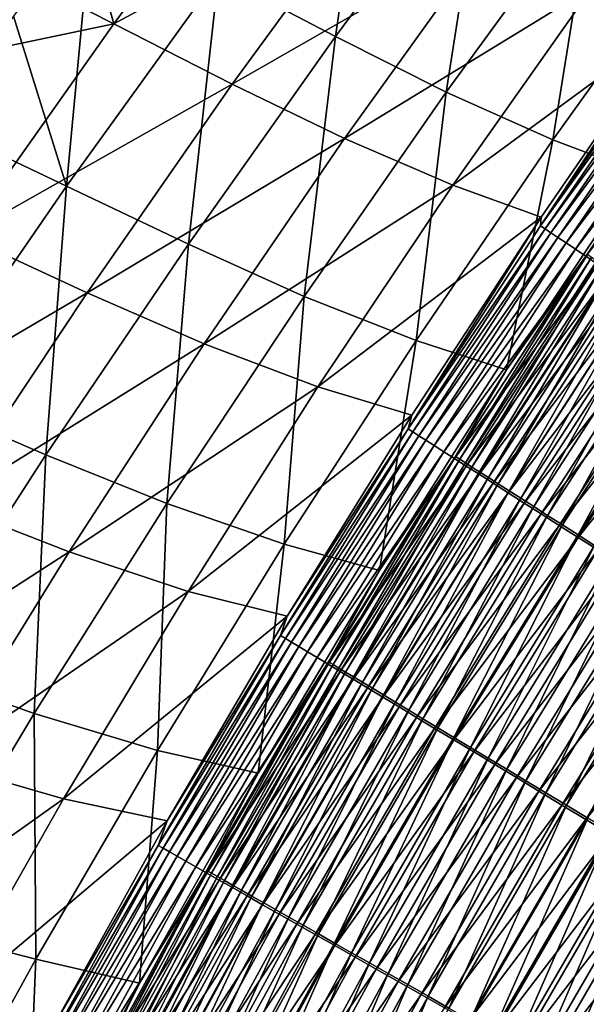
# Model space of a CAD drawing. Header units: metres. Extents: x -1 to 1402, y -1402 to 1.
# Tile 156 of 256: x 257 to 288, y -474 to -420. Entities that reach past the tile are written whole.
import ezdxf

# ---------------------------------------------------------------- set-up
doc = ezdxf.new("R2010")
doc.units = ezdxf.units.M

msp = doc.modelspace()

# ---------------------------------------------------------------- linework, layer by layer
at = {"layer": 'None0'}
for points in [[(274.12204, -421.341797, -311.179108), (276.239349, -406.769318, -255.22113), (267.799957, -418.014069, -255.164108)], [(274.12204, -421.341797, -311.179108), (282.308136, -410.281799, -311.234161), (276.239349, -406.769318, -255.22113)], [(262.150116, -420.65744, -255.552338), (259.55014, -411.3927, -199.685684), (270.494232, -409.368622, -255.603867)], [(262.150116, -420.65744, -255.552338), (270.494232, -409.368622, -255.603867), (276.639862, -412.812805, -311.59079)], [(280.101807, -424.339966, -367.269196), (282.308136, -410.281799, -311.234161), (274.12204, -421.341797, -311.179108)], [(280.101807, -424.339966, -367.269196), (288.031433, -413.459686, -367.316742), (282.308136, -410.281799, -311.234161)], [(255.273407, -417.160522, -199.661636), (259.55014, -411.3927, -199.685684), (262.150116, -420.65744, -255.552338)], [(262.150116, -420.65744, -255.552338), (276.639862, -412.812805, -311.59079), (268.548676, -423.917145, -311.54068)], [(268.548676, -423.917145, -311.54068), (276.639862, -412.812805, -311.59079), (282.44104, -415.927216, -367.650055)], [(285.870087, -426.925293, -423.415009), (288.031433, -413.459686, -367.316742), (280.101807, -424.339966, -367.269196)], [(285.870087, -426.925293, -423.415009), (293.525543, -416.234283, -423.450256), (288.031433, -413.459686, -367.316742)], [(256.733307, -420.229156, -199.217133), (259.588776, -429.426971, -255.104568), (261.004883, -414.440277, -199.244751)], [(259.588776, -429.426971, -255.104568), (267.799957, -418.014069, -255.164108), (261.004883, -414.440277, -199.244751)], [(268.548676, -423.917145, -311.54068), (282.44104, -415.927216, -367.650055), (274.60614, -426.852509, -367.608948)], [(274.60614, -426.852509, -367.608948), (282.44104, -415.927216, -367.650055), (288.02002, -418.639343, -423.762238)], [(290.490051, -428.664734, -469.054382), (293.525543, -416.234283, -423.450256), (285.870087, -426.925293, -423.415009)], [(251.052109, -422.97049, -199.637222), (255.273407, -417.160522, -199.661636), (262.150116, -420.65744, -255.552338)], [(266.177246, -432.567688, -311.121582), (267.799957, -418.014069, -255.164108), (259.588776, -429.426971, -255.104568)], [(266.177246, -432.567688, -311.121582), (274.12204, -421.341797, -311.179108), (267.799957, -418.014069, -255.164108)], [(280.459412, -429.376526, -423.738342), (274.60614, -426.852509, -367.608948), (288.02002, -418.639343, -423.762238)], [(288.02002, -418.639343, -423.762238), (292.515717, -420.526611, -469.292114), (280.459412, -429.376526, -423.738342)], [(259.588776, -429.426971, -255.104568), (256.733307, -420.229156, -199.217133), (252.516235, -426.060333, -199.188934)], [(254.041809, -432.114014, -255.499283), (251.052109, -422.97049, -199.637222), (262.150116, -420.65744, -255.552338)], [(254.041809, -432.114014, -255.499283), (262.150116, -420.65744, -255.552338), (268.548676, -423.917145, -311.54068)], [(292.515717, -420.526611, -469.292114), (285.238464, -431.094574, -469.406891), (280.459412, -429.376526, -423.738342)], [(292.627167, -420.769043, -471.008636), (285.203827, -431.563049, -471.121735), (292.515717, -420.526611, -469.292114)], [(292.515717, -420.526611, -469.292114), (285.203827, -431.563049, -471.121735), (285.238464, -431.094574, -469.406891)], [(285.203827, -431.563049, -471.121735), (292.627167, -420.769043, -471.008636), (292.866669, -420.939972, -472.725708)], [(292.866669, -420.939972, -472.725708), (285.451263, -431.730316, -472.83432), (285.203827, -431.563049, -471.121735)], [(293.17038, -421.156708, -474.430328), (285.451263, -431.730316, -472.83432), (292.866669, -420.939972, -472.725708)], [(272.426086, -435.383759, -367.219421), (274.12204, -421.341797, -311.179108), (266.177246, -432.567688, -311.121582)], [(272.426086, -435.383759, -367.219421), (280.101807, -424.339966, -367.269196), (274.12204, -421.341797, -311.179108)], [(293.17038, -421.156708, -474.430328), (285.763794, -431.941559, -474.534271), (285.451263, -431.730316, -472.83432)], [(293.537476, -421.418671, -476.118347), (285.763794, -431.941559, -474.534271), (293.17038, -421.156708, -474.430328)], [(293.537476, -421.418671, -476.118347), (286.140472, -432.196167, -476.217468), (285.763794, -431.941559, -474.534271)], [(293.96701, -421.725189, -477.785492), (286.140472, -432.196167, -476.217468), (293.537476, -421.418671, -476.118347)], [(293.96701, -421.725189, -477.785492), (286.580444, -432.49353, -477.879669), (286.140472, -432.196167, -476.217468)], [(294.458099, -422.075623, -479.427582), (286.580444, -432.49353, -477.879669), (293.96701, -421.725189, -477.785492)], [(286.580444, -432.49353, -477.879669), (294.458099, -422.075623, -479.427582), (287.082764, -432.833008, -479.516724)], [(287.082764, -432.833008, -479.516724), (294.458099, -422.075623, -479.427582), (295.009918, -422.46936, -481.040375)], [(287.082764, -432.833008, -479.516724), (295.009918, -422.46936, -481.040375), (287.646545, -433.21402, -481.12442)], [(287.646545, -433.21402, -481.12442), (295.009918, -422.46936, -481.040375), (295.62149, -422.905762, -482.619629)], [(287.646545, -433.21402, -481.12442), (295.62149, -422.905762, -482.619629), (288.270844, -433.635925, -482.698547)], [(254.041809, -432.114014, -255.499283), (268.548676, -423.917145, -311.54068), (260.707947, -435.189117, -311.489136)], [(260.707947, -435.189117, -311.489136), (268.548676, -423.917145, -311.54068), (274.60614, -426.852509, -367.608948)], [(278.479736, -437.776642, -423.37796), (280.101807, -424.339966, -367.269196), (272.426086, -435.383759, -367.219421)], [(278.479736, -437.776642, -423.37796), (285.870087, -426.925293, -423.415009), (280.101807, -424.339966, -367.269196)], [(251.610367, -441.003265, -255.042603), (259.588776, -429.426971, -255.104568), (252.516235, -426.060333, -199.188934)], [(274.60614, -426.852509, -367.608948), (267.035706, -437.944977, -367.56665), (260.707947, -435.189117, -311.489136)], [(267.035706, -437.944977, -367.56665), (274.60614, -426.852509, -367.608948), (280.459412, -429.376526, -423.738342)], [(283.359039, -439.358887, -469.167755), (285.870087, -426.925293, -423.415009), (278.479736, -437.776642, -423.37796)], [(283.359039, -439.358887, -469.167755), (290.490051, -428.664734, -469.054382), (285.870087, -426.925293, -423.415009)], [(290.490051, -428.664734, -469.054382), (283.359039, -439.358887, -469.167755), (287.731354, -433.119232, -470.6745)], [(258.478088, -443.953705, -311.061737), (259.588776, -429.426971, -255.104568), (251.610367, -441.003265, -255.042603)], [(258.478088, -443.953705, -311.061737), (266.177246, -432.567688, -311.121582), (259.588776, -429.426971, -255.104568)], [(273.175598, -440.279114, -423.713745), (267.035706, -437.944977, -367.56665), (280.459412, -429.376526, -423.738342)], [(280.459412, -429.376526, -423.738342), (285.238464, -431.094574, -469.406891), (273.175598, -440.279114, -423.713745)], [(285.238464, -431.094574, -469.406891), (278.243683, -441.801117, -469.533264), (273.175598, -440.279114, -423.713745)], [(285.203827, -431.563049, -471.121735), (278.044189, -442.548553, -471.247101), (285.238464, -431.094574, -469.406891)], [(285.238464, -431.094574, -469.406891), (278.044189, -442.548553, -471.247101), (278.243683, -441.801117, -469.533264)], [(285.451263, -431.730316, -472.83432), (278.044189, -442.548553, -471.247101), (285.203827, -431.563049, -471.121735)], [(246.171463, -443.733582, -255.444809), (254.041809, -432.114014, -255.499283), (260.707947, -435.189117, -311.489136)], [(285.451263, -431.730316, -472.83432), (278.299988, -442.712036, -472.954712), (278.044189, -442.548553, -471.247101)], [(285.763794, -431.941559, -474.534271), (278.299988, -442.712036, -472.954712), (285.451263, -431.730316, -472.83432)], [(285.763794, -431.941559, -474.534271), (278.621704, -442.917572, -474.649475), (278.299988, -442.712036, -472.954712)], [(286.140472, -432.196167, -476.217468), (278.621704, -442.917572, -474.649475), (285.763794, -431.941559, -474.534271)], [(286.140472, -432.196167, -476.217468), (279.008301, -443.164612, -476.327301), (278.621704, -442.917572, -474.649475)], [(286.580444, -432.49353, -477.879669), (279.008301, -443.164612, -476.327301), (286.140472, -432.196167, -476.217468)], [(265.00827, -446.584442, -367.167542), (266.177246, -432.567688, -311.121582), (258.478088, -443.953705, -311.061737)], [(265.00827, -446.584442, -367.167542), (272.426086, -435.383759, -367.219421), (266.177246, -432.567688, -311.121582)], [(279.008301, -443.164612, -476.327301), (286.580444, -432.49353, -477.879669), (279.458954, -443.452515, -477.984039)], [(279.458954, -443.452515, -477.984039), (286.580444, -432.49353, -477.879669), (287.082764, -432.833008, -479.516724)], [(279.458954, -443.452515, -477.984039), (287.082764, -432.833008, -479.516724), (279.972656, -443.780701, -479.615479)], [(279.972656, -443.780701, -479.615479), (287.082764, -432.833008, -479.516724), (287.646545, -433.21402, -481.12442)], [(279.972656, -443.780701, -479.615479), (287.646545, -433.21402, -481.12442), (280.548523, -444.14856, -481.217499)], [(280.548523, -444.14856, -481.217499), (287.646545, -433.21402, -481.12442), (288.270844, -433.635925, -482.698547)], [(287.731354, -433.119232, -470.6745), (283.359039, -439.358887, -469.167755), (280.608185, -444.041107, -470.789917)], [(280.608185, -444.041107, -470.789917), (280.843719, -444.191711, -472.362793), (287.731354, -433.119232, -470.6745)], [(280.843719, -444.191711, -472.362793), (287.959167, -433.273315, -472.251984), (287.731354, -433.119232, -470.6745)], [(281.139923, -444.381073, -473.923859), (287.959167, -433.273315, -472.251984), (280.843719, -444.191711, -472.362793)], [(287.959167, -433.273315, -472.251984), (281.139923, -444.381073, -473.923859), (288.246918, -433.467926, -473.817841)], [(280.548523, -444.14856, -481.217499), (288.270844, -433.635925, -482.698547), (281.185608, -444.555542, -482.78595)], [(288.246918, -433.467926, -473.817841), (281.139923, -444.381073, -473.923859), (281.495911, -444.608643, -475.46933)], [(281.185608, -444.555542, -482.78595), (288.270844, -433.635925, -482.698547), (288.954651, -434.098022, -484.235199)], [(288.246918, -433.467926, -473.817841), (281.495911, -444.608643, -475.46933), (288.593781, -433.702484, -475.368225)], [(281.495911, -444.608643, -475.46933), (281.910889, -444.873901, -476.995331), (288.593781, -433.702484, -475.368225)], [(281.910889, -444.873901, -476.995331), (288.998932, -433.97644, -476.899292), (288.593781, -433.702484, -475.368225)], [(281.185608, -444.555542, -482.78595), (288.954651, -434.098022, -484.235199), (281.882813, -445.000946, -484.316895)], [(281.882813, -445.000946, -484.316895), (288.954651, -434.098022, -484.235199), (289.696198, -434.599152, -485.731354)], [(288.998932, -433.97644, -476.899292), (281.910889, -444.873901, -476.995331), (282.383942, -445.17627, -478.498077)], [(289.461487, -434.289215, -478.407196), (288.998932, -433.97644, -476.899292), (282.383942, -445.17627, -478.498077)], [(282.383942, -445.17627, -478.498077), (282.914246, -445.515228, -479.973724), (289.461487, -434.289215, -478.407196)], [(282.914246, -445.515228, -479.973724), (289.980652, -434.640259, -479.888031), (289.461487, -434.289215, -478.407196)], [(281.882813, -445.000946, -484.316895), (289.696198, -434.599152, -485.731354), (282.638458, -445.483643, -485.807373)], [(282.638458, -445.483643, -485.807373), (289.696198, -434.599152, -485.731354), (290.493622, -435.138031, -487.184265)], [(289.980652, -434.640259, -479.888031), (282.914246, -445.515228, -479.973724), (283.500916, -445.890198, -481.418457)], [(290.555573, -435.028992, -481.338013), (289.980652, -434.640259, -479.888031), (283.500916, -445.890198, -481.418457)], [(260.707947, -435.189117, -311.489136), (253.119125, -446.622375, -311.436157), (246.171463, -443.733582, -255.444809)], [(267.035706, -437.944977, -367.56665), (253.119125, -446.622375, -311.436157), (260.707947, -435.189117, -311.489136)], [(271.358063, -448.781097, -423.339203), (272.426086, -435.383759, -367.219421), (265.00827, -446.584442, -367.167542)], [(271.358063, -448.781097, -423.339203), (278.479736, -437.776642, -423.37796), (272.426086, -435.383759, -367.219421)], [(282.638458, -445.483643, -485.807373), (290.493622, -435.138031, -487.184265), (283.450562, -446.00238, -487.254669)], [(283.450562, -446.00238, -487.254669), (290.493622, -435.138031, -487.184265), (291.345032, -435.713409, -488.591217)], [(283.500916, -445.890198, -481.418457), (284.143005, -446.300598, -482.828613), (290.555573, -435.028992, -481.338013)], [(284.143005, -446.300598, -482.828613), (291.185272, -435.454773, -482.753418), (290.555573, -435.028992, -481.338013)], [(283.450562, -446.00238, -487.254669), (291.345032, -435.713409, -488.591217), (284.317261, -446.55603, -488.656036)], [(291.185272, -435.454773, -482.753418), (284.143005, -446.300598, -482.828613), (284.838867, -446.745331, -484.201538)], [(284.317261, -446.55603, -488.656036), (291.345032, -435.713409, -488.591217), (292.248596, -436.323975, -489.949402)], [(291.868164, -435.916504, -484.131561), (291.185272, -435.454773, -482.753418), (284.838867, -446.745331, -484.201538)], [(291.868164, -435.916504, -484.131561), (284.838867, -446.745331, -484.201538), (285.586731, -447.223328, -485.534637)], [(292.602509, -436.412994, -485.469879), (291.868164, -435.916504, -484.131561), (285.586731, -447.223328, -485.534637)], [(284.317261, -446.55603, -488.656036), (292.248596, -436.323975, -489.949402), (285.236633, -447.14328, -490.008759)], [(285.236633, -447.14328, -490.008759), (292.248596, -436.323975, -489.949402), (293.202362, -436.968506, -491.256104)], [(292.602509, -436.412994, -485.469879), (285.586731, -447.223328, -485.534637), (286.384918, -447.733429, -486.82547)], [(293.386597, -436.943146, -486.765808), (292.602509, -436.412994, -485.469879), (286.384918, -447.733429, -486.82547)], [(285.236633, -447.14328, -490.008759), (293.202362, -436.968506, -491.256104), (286.206787, -447.763, -491.310089)], [(286.206787, -447.763, -491.310089), (293.202362, -436.968506, -491.256104), (294.204468, -437.645691, -492.508545)], [(286.384918, -447.733429, -486.82547), (287.231598, -448.274567, -488.071472), (293.386597, -436.943146, -486.765808)], [(287.231598, -448.274567, -488.071472), (294.218689, -437.505737, -488.016846), (293.386597, -436.943146, -486.765808)], [(294.218689, -437.505737, -488.016846), (287.231598, -448.274567, -488.071472), (288.125031, -448.845551, -489.270172)], [(259.730591, -449.196899, -367.523193), (253.119125, -446.622375, -311.436157), (267.035706, -437.944977, -367.56665)], [(259.730591, -449.196899, -367.523193), (267.035706, -437.944977, -367.56665), (273.175598, -440.279114, -423.713745)], [(276.501923, -450.210663, -469.292267), (278.479736, -437.776642, -423.37796), (271.358063, -448.781097, -423.339203)], [(276.501923, -450.210663, -469.292267), (283.359039, -439.358887, -469.167755), (278.479736, -437.776642, -423.37796)], [(294.204468, -437.645691, -492.508545), (287.22583, -448.41391, -492.557343), (286.206787, -447.763, -491.310089)], [(295.253082, -438.354279, -493.70401), (287.22583, -448.41391, -492.557343), (294.204468, -437.645691, -492.508545)], [(288.291809, -449.094818, -493.747742), (287.22583, -448.41391, -492.557343), (295.253082, -438.354279, -493.70401)], [(283.359039, -439.358887, -469.167755), (276.501923, -450.210663, -469.292267), (280.608185, -444.041107, -470.789917)], [(266.168793, -451.338531, -423.688538), (259.730591, -449.196899, -367.523193), (273.175598, -440.279114, -423.713745)], [(273.175598, -440.279114, -423.713745), (278.243683, -441.801117, -469.533264), (266.168793, -451.338531, -423.688538)], [(251.028656, -455.494263, -310.999603), (258.478088, -443.953705, -311.061737), (251.610367, -441.003265, -255.042603)], [(278.243683, -441.801117, -469.533264), (271.515747, -452.66803, -469.67157), (266.168793, -451.338531, -423.688538)], [(278.044189, -442.548553, -471.247101), (271.515747, -452.66803, -469.67157), (278.243683, -441.801117, -469.533264)], [(278.299988, -442.712036, -472.954712), (271.156006, -453.71875, -471.384888), (278.044189, -442.548553, -471.247101)], [(278.044189, -442.548553, -471.247101), (271.156006, -453.71875, -471.384888), (271.515747, -452.66803, -469.67157)], [(278.299988, -442.712036, -472.954712), (271.420624, -453.878326, -473.086975), (271.156006, -453.71875, -471.384888)], [(278.621704, -442.917572, -474.649475), (271.420624, -453.878326, -473.086975), (278.299988, -442.712036, -472.954712)], [(278.621704, -442.917572, -474.649475), (271.751831, -454.077972, -474.776031), (271.420624, -453.878326, -473.086975)], [(279.008301, -443.164612, -476.327301), (271.751831, -454.077972, -474.776031), (278.621704, -442.917572, -474.649475)], [(271.751831, -454.077972, -474.776031), (279.008301, -443.164612, -476.327301), (272.148651, -454.3172, -476.447968)], [(272.148651, -454.3172, -476.447968), (279.008301, -443.164612, -476.327301), (279.458954, -443.452515, -477.984039)], [(272.148651, -454.3172, -476.447968), (279.458954, -443.452515, -477.984039), (272.610107, -454.595367, -478.098633)], [(272.610107, -454.595367, -478.098633), (279.458954, -443.452515, -477.984039), (279.972656, -443.780701, -479.615479)], [(272.610107, -454.595367, -478.098633), (279.972656, -443.780701, -479.615479), (273.135315, -454.911957, -479.723907)], [(273.135315, -454.911957, -479.723907), (279.972656, -443.780701, -479.615479), (280.548523, -444.14856, -481.217499)], [(257.852173, -457.935547, -367.113647), (258.478088, -443.953705, -311.061737), (251.028656, -455.494263, -310.999603)], [(257.852173, -457.935547, -367.113647), (265.00827, -446.584442, -367.167542), (258.478088, -443.953705, -311.061737)], [(273.135315, -454.911957, -479.723907), (280.548523, -444.14856, -481.217499), (273.723297, -455.266388, -481.319702)], [(273.723297, -455.266388, -481.319702), (280.548523, -444.14856, -481.217499), (281.185608, -444.555542, -482.78595)], [(280.608185, -444.041107, -470.789917), (276.501923, -450.210663, -469.292267), (273.754913, -455.146545, -470.916748)], [(280.608185, -444.041107, -470.789917), (273.754913, -455.146545, -470.916748), (273.998566, -455.293518, -472.484528)], [(280.843719, -444.191711, -472.362793), (280.608185, -444.041107, -470.789917), (273.998566, -455.293518, -472.484528)], [(273.998566, -455.293518, -472.484528), (274.303528, -455.477478, -474.040344), (280.843719, -444.191711, -472.362793)], [(274.303528, -455.477478, -474.040344), (281.139923, -444.381073, -473.923859), (280.843719, -444.191711, -472.362793)], [(274.668915, -455.697845, -475.580383), (281.139923, -444.381073, -473.923859), (274.303528, -455.477478, -474.040344)], [(281.139923, -444.381073, -473.923859), (274.668915, -455.697845, -475.580383), (281.495911, -444.608643, -475.46933)], [(273.723297, -455.266388, -481.319702), (281.185608, -444.555542, -482.78595), (274.373108, -455.658051, -482.881897)], [(274.373108, -455.658051, -482.881897), (281.185608, -444.555542, -482.78595), (281.882813, -445.000946, -484.316895)], [(274.373108, -455.658051, -482.881897), (281.882813, -445.000946, -484.316895), (275.083649, -456.086334, -484.406555)], [(274.668915, -455.697845, -475.580383), (275.093872, -455.954163, -477.10083), (281.495911, -444.608643, -475.46933)], [(275.083649, -456.086334, -484.406555), (281.882813, -445.000946, -484.316895), (282.638458, -445.483643, -485.807373)], [(275.093872, -455.954163, -477.10083), (281.910889, -444.873901, -476.995331), (281.495911, -444.608643, -475.46933)], [(281.910889, -444.873901, -476.995331), (275.093872, -455.954163, -477.10083), (275.577515, -456.24585, -478.5979)], [(282.383942, -445.17627, -478.498077), (281.910889, -444.873901, -476.995331), (275.577515, -456.24585, -478.5979)], [(275.083649, -456.086334, -484.406555), (282.638458, -445.483643, -485.807373), (275.853119, -456.55014, -485.890808)], [(275.577515, -456.24585, -478.5979), (276.118958, -456.572388, -480.06781), (282.383942, -445.17627, -478.498077)], [(275.853119, -456.55014, -485.890808), (282.638458, -445.483643, -485.807373), (283.450562, -446.00238, -487.254669)], [(276.118958, -456.572388, -480.06781), (282.914246, -445.515228, -479.973724), (282.383942, -445.17627, -478.498077)], [(282.914246, -445.515228, -479.973724), (276.118958, -456.572388, -480.06781), (276.717377, -456.933289, -481.506775)], [(283.500916, -445.890198, -481.418457), (282.914246, -445.515228, -479.973724), (276.717377, -456.933289, -481.506775)], [(275.853119, -456.55014, -485.890808), (283.450562, -446.00238, -487.254669), (276.679657, -457.048309, -487.331909)], [(276.679657, -457.048309, -487.331909), (283.450562, -446.00238, -487.254669), (284.317261, -446.55603, -488.656036)], [(276.717377, -456.933289, -481.506775), (277.371704, -457.327881, -482.911163), (283.500916, -445.890198, -481.418457)], [(277.371704, -457.327881, -482.911163), (284.143005, -446.300598, -482.828613), (283.500916, -445.890198, -481.418457)], [(264.508545, -459.931519, -423.298767), (265.00827, -446.584442, -367.167542), (257.852173, -457.935547, -367.113647)], [(264.508545, -459.931519, -423.298767), (271.358063, -448.781097, -423.339203), (265.00827, -446.584442, -367.167542)], [(276.679657, -457.048309, -487.331909), (284.317261, -446.55603, -488.656036), (277.561279, -457.579681, -488.727142)], [(284.143005, -446.300598, -482.828613), (277.371704, -457.327881, -482.911163), (278.080353, -457.755249, -484.27832)], [(277.561279, -457.579681, -488.727142), (284.317261, -446.55603, -488.656036), (285.236633, -447.14328, -490.008759)], [(284.838867, -446.745331, -484.201538), (284.143005, -446.300598, -482.828613), (278.080353, -457.755249, -484.27832)], [(253.119125, -446.622375, -311.436157), (259.730591, -449.196899, -367.523193), (245.783722, -458.210693, -311.381897)], [(284.838867, -446.745331, -484.201538), (278.080353, -457.755249, -484.27832), (278.841492, -458.214264, -485.605743)], [(285.586731, -447.223328, -485.534637), (284.838867, -446.745331, -484.201538), (278.841492, -458.214264, -485.605743)], [(277.561279, -457.579681, -488.727142), (285.236633, -447.14328, -490.008759), (278.496094, -458.143127, -490.073853)], [(278.496094, -458.143127, -490.073853), (285.236633, -447.14328, -490.008759), (286.206787, -447.763, -491.310089)], [(285.586731, -447.223328, -485.534637), (278.841492, -458.214264, -485.605743), (279.653412, -458.703888, -486.89093)], [(286.384918, -447.733429, -486.82547), (285.586731, -447.223328, -485.534637), (279.653412, -458.703888, -486.89093)], [(286.206787, -447.763, -491.310089), (279.482147, -458.737427, -491.369324), (278.496094, -458.143127, -490.073853)], [(287.22583, -448.41391, -492.557343), (279.482147, -458.737427, -491.369324), (286.206787, -447.763, -491.310089)], [(279.653412, -458.703888, -486.89093), (280.514313, -459.223053, -488.131409), (286.384918, -447.733429, -486.82547)], [(280.514313, -459.223053, -488.131409), (287.231598, -448.274567, -488.071472), (286.384918, -447.733429, -486.82547)], [(280.517517, -459.361481, -492.61084), (279.482147, -458.737427, -491.369324), (287.22583, -448.41391, -492.557343)], [(287.231598, -448.274567, -488.071472), (280.514313, -459.223053, -488.131409), (281.422424, -459.77066, -489.324707)], [(280.517517, -459.361481, -492.61084), (287.22583, -448.41391, -492.557343), (288.291809, -449.094818, -493.747742)], [(288.125031, -448.845551, -489.270172), (287.231598, -448.274567, -488.071472), (281.422424, -459.77066, -489.324707)], [(245.783722, -458.210693, -311.381897), (259.730591, -449.196899, -367.523193), (252.69165, -460.600708, -367.478699)], [(252.69165, -460.600708, -367.478699), (259.730591, -449.196899, -367.523193), (266.168793, -451.338531, -423.688538)], [(269.950806, -461.16449, -469.427277), (271.358063, -448.781097, -423.339203), (264.508545, -459.931519, -423.298767)], [(269.950806, -461.16449, -469.427277), (276.501923, -450.210663, -469.292267), (271.358063, -448.781097, -423.339203)], [(281.600311, -460.014069, -493.795715), (280.517517, -459.361481, -492.61084), (288.291809, -449.094818, -493.747742)], [(288.125031, -448.845551, -489.270172), (281.422424, -459.77066, -489.324707), (282.375946, -460.345673, -490.468292)], [(281.600311, -460.014069, -493.795715), (288.291809, -449.094818, -493.747742), (289.402771, -449.804443, -494.878754)], [(289.063507, -449.445313, -490.419037), (288.125031, -448.845551, -489.270172), (282.375946, -460.345673, -490.468292)], [(289.063507, -449.445313, -490.419037), (282.375946, -460.345673, -490.468292), (283.373138, -460.947021, -491.559692)], [(289.063507, -449.445313, -490.419037), (283.373138, -460.947021, -491.559692), (290.045227, -450.072723, -491.515533)], [(276.501923, -450.210663, -469.292267), (269.950806, -461.16449, -469.427277), (273.754913, -455.146545, -470.916748)], [(282.728455, -460.694, -494.921387), (281.600311, -460.014069, -493.795715), (289.402771, -449.804443, -494.878754)], [(282.728455, -460.694, -494.921387), (289.402771, -449.804443, -494.878754), (290.556305, -450.541229, -495.948242)], [(290.045227, -450.072723, -491.515533), (283.373138, -460.947021, -491.559692), (284.412109, -461.573547, -492.596558)], [(290.045227, -450.072723, -491.515533), (284.412109, -461.573547, -492.596558), (291.068359, -450.726593, -492.557312)], [(283.899567, -461.399841, -495.985748), (282.728455, -460.694, -494.921387), (290.556305, -450.541229, -495.948242)], [(290.556305, -450.541229, -495.948242), (291.749939, -451.30365, -496.954254), (283.899567, -461.399841, -495.985748)], [(291.068359, -450.726593, -492.557312), (284.412109, -461.573547, -492.596558), (285.490662, -462.223938, -493.576996)], [(291.068359, -450.726593, -492.557312), (285.490662, -462.223938, -493.576996), (292.130676, -451.405518, -493.542419)], [(259.439148, -462.546082, -423.662781), (252.69165, -460.600708, -367.478699), (266.168793, -451.338531, -423.688538)], [(266.168793, -451.338531, -423.688538), (271.515747, -452.66803, -469.67157), (259.439148, -462.546082, -423.662781)], [(291.749939, -451.30365, -496.954254), (285.111115, -462.130066, -496.986908), (283.899567, -461.399841, -495.985748)], [(285.111115, -462.130066, -496.986908), (291.749939, -451.30365, -496.954254), (292.98114, -452.090088, -497.894836)], [(292.130676, -451.405518, -493.542419), (285.490662, -462.223938, -493.576996), (286.606476, -462.89679, -494.499176)], [(292.130676, -451.405518, -493.542419), (286.606476, -462.89679, -494.499176), (293.22995, -452.108032, -494.469086)], [(286.360626, -462.883148, -497.922913), (285.111115, -462.130066, -496.986908), (292.98114, -452.090088, -497.894836)], [(292.98114, -452.090088, -497.894836), (294.247467, -452.898926, -498.768036), (286.360626, -462.883148, -497.922913)], [(293.22995, -452.108032, -494.469086), (286.606476, -462.89679, -494.499176), (287.757233, -463.590698, -495.361328)], [(271.515747, -452.66803, -469.67157), (265.030975, -463.737854, -469.822449), (259.439148, -462.546082, -423.662781)], [(271.156006, -453.71875, -471.384888), (265.030975, -463.737854, -469.822449), (271.515747, -452.66803, -469.67157)], [(294.247467, -452.898926, -498.768036), (287.645569, -463.657562, -498.79184), (286.360626, -462.883148, -497.922913)], [(287.645569, -463.657562, -498.79184), (294.247467, -452.898926, -498.768036), (295.546417, -453.728638, -499.571899)], [(271.420624, -453.878326, -473.086975), (264.547089, -465.066895, -471.535217), (271.156006, -453.71875, -471.384888)], [(271.156006, -453.71875, -471.384888), (264.547089, -465.066895, -471.535217), (265.030975, -463.737854, -469.822449)], [(271.420624, -453.878326, -473.086975), (264.820923, -465.222351, -473.231232), (264.547089, -465.066895, -471.535217)], [(271.751831, -454.077972, -474.776031), (264.820923, -465.222351, -473.231232), (271.420624, -453.878326, -473.086975)], [(288.963409, -464.451813, -499.591705), (287.645569, -463.657562, -498.79184), (295.546417, -453.728638, -499.571899)], [(264.820923, -465.222351, -473.231232), (271.751831, -454.077972, -474.776031), (265.161926, -465.415985, -474.914032)], [(265.161926, -465.415985, -474.914032), (271.751831, -454.077972, -474.776031), (272.148651, -454.3172, -476.447968)], [(265.161926, -465.415985, -474.914032), (272.148651, -454.3172, -476.447968), (265.569122, -465.647156, -476.579498)], [(265.569122, -465.647156, -476.579498), (272.148651, -454.3172, -476.447968), (272.610107, -454.595367, -478.098633)], [(265.569122, -465.647156, -476.579498), (272.610107, -454.595367, -478.098633), (266.041595, -465.915405, -478.223541)], [(266.041595, -465.915405, -478.223541), (272.610107, -454.595367, -478.098633), (273.135315, -454.911957, -479.723907)], [(266.041595, -465.915405, -478.223541), (273.135315, -454.911957, -479.723907), (266.578308, -466.220154, -479.842102)], [(266.578308, -466.220154, -479.842102), (273.135315, -454.911957, -479.723907), (273.723297, -455.266388, -481.319702)], [(250.961105, -469.431213, -367.057831), (257.852173, -457.935547, -367.113647), (251.028656, -455.494263, -310.999603)], [(266.578308, -466.220154, -479.842102), (273.723297, -455.266388, -481.319702), (267.178375, -466.560822, -481.431091)], [(267.178375, -466.560822, -481.431091), (273.723297, -455.266388, -481.319702), (274.373108, -455.658051, -482.881897)], [(273.754913, -455.146545, -470.916748), (269.950806, -461.16449, -469.427277), (267.179169, -466.428894, -471.055115)], [(273.754913, -455.146545, -470.916748), (267.179169, -466.428894, -471.055115), (267.431274, -466.572113, -472.61734)], [(273.998566, -455.293518, -472.484528), (273.754913, -455.146545, -470.916748), (267.431274, -466.572113, -472.61734)], [(267.431274, -466.572113, -472.61734), (267.74527, -466.750458, -474.167389), (273.998566, -455.293518, -472.484528)], [(267.74527, -466.750458, -474.167389), (274.303528, -455.477478, -474.040344), (273.998566, -455.293518, -472.484528)], [(267.74527, -466.750458, -474.167389), (268.120239, -466.96347, -475.701477), (274.303528, -455.477478, -474.040344)], [(268.120239, -466.96347, -475.701477), (274.668915, -455.697845, -475.580383), (274.303528, -455.477478, -474.040344)], [(267.178375, -466.560822, -481.431091), (274.373108, -455.658051, -482.881897), (267.840729, -466.93689, -482.98642)], [(267.840729, -466.93689, -482.98642), (274.373108, -455.658051, -482.881897), (275.083649, -456.086334, -484.406555)], [(267.840729, -466.93689, -482.98642), (275.083649, -456.086334, -484.406555), (268.564331, -467.347748, -484.504272)], [(268.120239, -466.96347, -475.701477), (268.555298, -467.210632, -477.21582), (274.668915, -455.697845, -475.580383)], [(268.555298, -467.210632, -477.21582), (275.093872, -455.954163, -477.10083), (274.668915, -455.697845, -475.580383)], [(275.093872, -455.954163, -477.10083), (268.555298, -467.210632, -477.21582), (269.049561, -467.491394, -478.706696)], [(268.564331, -467.347748, -484.504272), (275.083649, -456.086334, -484.406555), (275.853119, -456.55014, -485.890808)], [(275.577515, -456.24585, -478.5979), (275.093872, -455.954163, -477.10083), (269.049561, -467.491394, -478.706696)], [(268.564331, -467.347748, -484.504272), (275.853119, -456.55014, -485.890808), (269.347382, -467.792328, -485.981689)], [(269.049561, -467.491394, -478.706696), (269.602112, -467.805298, -480.170349), (275.577515, -456.24585, -478.5979)], [(269.347382, -467.792328, -485.981689), (275.853119, -456.55014, -485.890808), (276.679657, -457.048309, -487.331909)], [(269.602112, -467.805298, -480.170349), (276.118958, -456.572388, -480.06781), (275.577515, -456.24585, -478.5979)], [(276.118958, -456.572388, -480.06781), (269.602112, -467.805298, -480.170349), (270.212128, -468.151794, -481.602997)], [(276.717377, -456.933289, -481.506775), (276.118958, -456.572388, -480.06781), (270.212128, -468.151794, -481.602997)], [(269.347382, -467.792328, -485.981689), (276.679657, -457.048309, -487.331909), (270.187897, -468.269531, -487.416016)], [(270.187897, -468.269531, -487.416016), (276.679657, -457.048309, -487.331909), (277.561279, -457.579681, -488.727142)], [(270.212128, -468.151794, -481.602997), (270.878479, -468.530365, -483.001099), (276.717377, -456.933289, -481.506775)], [(270.878479, -468.530365, -483.001099), (277.371704, -457.327881, -482.911163), (276.717377, -456.933289, -481.506775)], [(270.187897, -468.269531, -487.416016), (277.561279, -457.579681, -488.727142), (271.083954, -468.77829, -488.804596)], [(277.371704, -457.327881, -482.911163), (270.878479, -468.530365, -483.001099), (271.599609, -468.940002, -484.362)], [(271.083954, -468.77829, -488.804596), (277.561279, -457.579681, -488.727142), (278.496094, -458.143127, -490.073853)], [(278.080353, -457.755249, -484.27832), (277.371704, -457.327881, -482.911163), (271.599609, -468.940002, -484.362)], [(278.080353, -457.755249, -484.27832), (271.599609, -468.940002, -484.362), (272.373688, -469.37973, -485.683197)], [(278.841492, -458.214264, -485.605743), (278.080353, -457.755249, -484.27832), (272.373688, -469.37973, -485.683197)], [(257.933899, -471.221558, -423.256744), (257.852173, -457.935547, -367.113647), (250.961105, -469.431213, -367.057831)], [(257.933899, -471.221558, -423.256744), (264.508545, -459.931519, -423.298767), (257.852173, -457.935547, -367.113647)], [(278.496094, -458.143127, -490.073853), (272.0336, -469.317474, -490.144745), (271.083954, -468.77829, -488.804596)], [(279.482147, -458.737427, -491.369324), (272.0336, -469.317474, -490.144745), (278.496094, -458.143127, -490.073853)], [(278.841492, -458.214264, -485.605743), (272.373688, -469.37973, -485.683197), (273.198883, -469.848511, -486.96225)], [(279.653412, -458.703888, -486.89093), (278.841492, -458.214264, -485.605743), (273.198883, -469.848511, -486.96225)], [(273.034912, -469.885986, -491.433807), (272.0336, -469.317474, -490.144745), (279.482147, -458.737427, -491.369324)], [(273.034912, -469.885986, -491.433807), (279.482147, -458.737427, -491.369324), (280.517517, -459.361481, -492.61084)], [(273.198883, -469.848511, -486.96225), (274.073486, -470.345337, -488.196686), (279.653412, -458.703888, -486.89093)], [(274.073486, -470.345337, -488.196686), (280.514313, -459.223053, -488.131409), (279.653412, -458.703888, -486.89093)], [(274.085938, -470.482697, -492.669098), (273.034912, -469.885986, -491.433807), (280.517517, -459.361481, -492.61084)], [(280.514313, -459.223053, -488.131409), (274.073486, -470.345337, -488.196686), (274.995636, -470.869171, -489.384064)], [(274.085938, -470.482697, -492.669098), (280.517517, -459.361481, -492.61084), (281.600311, -460.014069, -493.795715)], [(281.422424, -459.77066, -489.324707), (280.514313, -459.223053, -488.131409), (274.995636, -470.869171, -489.384064)], [(281.422424, -459.77066, -489.324707), (274.995636, -470.869171, -489.384064), (275.963593, -471.419037, -490.521912)], [(282.375946, -460.345673, -490.468292), (281.422424, -459.77066, -489.324707), (275.963593, -471.419037, -490.521912)], [(263.54129, -472.510651, -469.576447), (264.508545, -459.931519, -423.298767), (257.933899, -471.221558, -423.256744)], [(263.54129, -472.510651, -469.576447), (269.950806, -461.16449, -469.427277), (264.508545, -459.931519, -423.298767)], [(275.184692, -471.106537, -493.847931), (274.085938, -470.482697, -492.669098), (281.600311, -460.014069, -493.795715)], [(275.184692, -471.106537, -493.847931), (281.600311, -460.014069, -493.795715), (282.728455, -460.694, -494.921387)], [(282.375946, -460.345673, -490.468292), (275.963593, -471.419037, -490.521912), (276.975494, -471.993866, -491.607758)], [(282.375946, -460.345673, -490.468292), (276.975494, -471.993866, -491.607758), (283.373138, -460.947021, -491.559692)], [(245.919678, -472.148712, -367.433228), (252.69165, -460.600708, -367.478699), (259.439148, -462.546082, -423.662781)], [(276.329193, -471.756348, -494.967804), (275.184692, -471.106537, -493.847931), (282.728455, -460.694, -494.921387)], [(276.329193, -471.756348, -494.967804), (282.728455, -460.694, -494.921387), (283.899567, -461.399841, -495.985748)], [(283.373138, -460.947021, -491.559692), (276.975494, -471.993866, -491.607758), (278.029541, -472.592651, -492.639282)], [(283.373138, -460.947021, -491.559692), (278.029541, -472.592651, -492.639282), (284.412109, -461.573547, -492.596558)], [(269.950806, -461.16449, -469.427277), (263.54129, -472.510651, -469.576447), (267.179169, -466.428894, -471.055115)], [(277.516937, -472.430725, -496.026611), (276.329193, -471.756348, -494.967804), (283.899567, -461.399841, -495.985748)], [(283.899567, -461.399841, -495.985748), (285.111115, -462.130066, -496.986908), (277.516937, -472.430725, -496.026611)], [(284.412109, -461.573547, -492.596558), (278.029541, -472.592651, -492.639282), (279.123444, -473.21405, -493.614594)], [(284.412109, -461.573547, -492.596558), (279.123444, -473.21405, -493.614594), (285.490662, -462.223938, -493.576996)], [(252.986862, -473.893158, -423.636475), (245.919678, -472.148712, -367.433228), (259.439148, -462.546082, -423.662781)], [(259.439148, -462.546082, -423.662781), (265.030975, -463.737854, -469.822449), (252.986862, -473.893158, -423.636475)], [(285.111115, -462.130066, -496.986908), (278.745453, -473.128235, -497.022491), (277.516937, -472.430725, -496.026611)], [(278.745453, -473.128235, -497.022491), (285.111115, -462.130066, -496.986908), (286.360626, -462.883148, -497.922913)], [(285.490662, -462.223938, -493.576996), (279.123444, -473.21405, -493.614594), (280.254852, -473.856781, -494.531891)], [(285.490662, -462.223938, -493.576996), (280.254852, -473.856781, -494.531891), (286.606476, -462.89679, -494.499176)], [(280.012207, -473.847443, -497.953491), (278.745453, -473.128235, -497.022491), (286.360626, -462.883148, -497.922913)], [(286.360626, -462.883148, -497.922913), (287.645569, -463.657562, -498.79184), (280.012207, -473.847443, -497.953491)], [(286.606476, -462.89679, -494.499176), (280.254852, -473.856781, -494.531891), (281.421509, -474.519501, -495.389465)], [(286.606476, -462.89679, -494.499176), (281.421509, -474.519501, -495.389465), (287.757233, -463.590698, -495.361328)], [(287.757233, -463.590698, -495.361328), (281.421509, -474.519501, -495.389465), (282.621002, -475.200897, -496.185516)], [(287.757233, -463.590698, -495.361328), (282.621002, -475.200897, -496.185516), (288.940582, -464.304321, -496.161682)], [(265.030975, -463.737854, -469.822449), (258.840149, -474.925598, -469.984467), (252.986862, -473.893158, -423.636475)], [(264.547089, -465.066895, -471.535217), (258.840149, -474.925598, -469.984467), (265.030975, -463.737854, -469.822449)], [(287.645569, -463.657562, -498.79184), (281.314606, -474.586914, -498.817719), (280.012207, -473.847443, -497.953491)], [(281.314606, -474.586914, -498.817719), (287.645569, -463.657562, -498.79184), (288.963409, -464.451813, -499.591705)], [(282.650208, -475.345215, -499.613251), (281.314606, -474.586914, -498.817719), (288.963409, -464.451813, -499.591705)], [(288.940582, -464.304321, -496.161682), (282.621002, -475.200897, -496.185516), (283.851044, -475.899658, -496.918274)], [(288.963409, -464.451813, -499.591705), (290.311676, -465.264404, -500.320587), (282.650208, -475.345215, -499.613251)], [(290.154297, -465.036194, -496.898468), (288.940582, -464.304321, -496.161682), (283.851044, -475.899658, -496.918274)], [(264.820923, -465.222351, -473.231232), (258.224609, -476.585938, -471.698029), (264.547089, -465.066895, -471.535217)], [(264.547089, -465.066895, -471.535217), (258.224609, -476.585938, -471.698029), (258.840149, -474.925598, -469.984467)], [(258.224609, -476.585938, -471.698029), (264.820923, -465.222351, -473.231232), (258.507996, -476.737152, -473.387482)], [(258.507996, -476.737152, -473.387482), (264.820923, -465.222351, -473.231232), (265.161926, -465.415985, -474.914032)], [(290.154297, -465.036194, -496.898468), (283.851044, -475.899658, -496.918274), (285.109283, -476.614441, -497.585999)], [(290.154297, -465.036194, -496.898468), (285.109283, -476.614441, -497.585999), (291.395996, -465.784943, -497.569855)], [(258.507996, -476.737152, -473.387482), (265.161926, -465.415985, -474.914032), (258.85907, -476.92453, -475.063446)], [(258.85907, -476.92453, -475.063446), (265.161926, -465.415985, -474.914032), (265.569122, -465.647156, -476.579498)], [(258.85907, -476.92453, -475.063446), (265.569122, -465.647156, -476.579498), (259.276855, -477.147522, -476.721893)], [(259.276855, -477.147522, -476.721893), (265.569122, -465.647156, -476.579498), (266.041595, -465.915405, -478.223541)], [(290.311676, -465.264404, -500.320587), (284.016418, -476.120911, -500.338165), (282.650208, -475.345215, -499.613251)], [(284.016418, -476.120911, -500.338165), (290.311676, -465.264404, -500.320587), (291.687805, -466.093811, -500.976593)], [(259.276855, -477.147522, -476.721893), (266.041595, -465.915405, -478.223541), (259.760376, -477.405609, -478.358765)], [(259.760376, -477.405609, -478.358765), (266.041595, -465.915405, -478.223541), (266.578308, -466.220154, -479.842102)], [(259.760376, -477.405609, -478.358765), (266.578308, -466.220154, -479.842102), (260.308594, -477.698273, -479.970001)], [(260.308594, -477.698273, -479.970001), (266.578308, -466.220154, -479.842102), (267.178375, -466.560822, -481.431091)], [(285.410706, -476.912537, -500.99054), (284.016418, -476.120911, -500.338165), (291.687805, -466.093811, -500.976593)], [(291.395996, -465.784943, -497.569855), (285.109283, -476.614441, -497.585999), (286.393433, -477.343903, -498.18692)], [(285.410706, -476.912537, -500.99054), (291.687805, -466.093811, -500.976593), (293.089172, -466.938385, -501.557953)], [(286.393433, -477.343903, -498.18692), (292.663391, -466.549194, -498.174072), (291.395996, -465.784943, -497.569855)], [(260.308594, -477.698273, -479.970001), (267.178375, -466.560822, -481.431091), (260.920563, -478.024994, -481.551605)], [(267.179169, -466.428894, -471.055115), (263.54129, -472.510651, -469.576447), (260.887909, -477.881287, -471.204987)], [(267.179169, -466.428894, -471.055115), (260.887909, -477.881287, -471.204987), (261.148834, -478.020599, -472.761169)], [(260.920563, -478.024994, -481.551605), (267.178375, -466.560822, -481.431091), (267.840729, -466.93689, -482.98642)], [(267.431274, -466.572113, -472.61734), (267.179169, -466.428894, -471.055115), (261.148834, -478.020599, -472.761169)], [(261.148834, -478.020599, -472.761169), (261.472107, -478.193207, -474.304932), (267.431274, -466.572113, -472.61734)], [(261.472107, -478.193207, -474.304932), (267.74527, -466.750458, -474.167389), (267.431274, -466.572113, -472.61734)], [(267.74527, -466.750458, -474.167389), (261.472107, -478.193207, -474.304932), (261.856812, -478.398651, -475.83255)], [(268.120239, -466.96347, -475.701477), (267.74527, -466.750458, -474.167389), (261.856812, -478.398651, -475.83255)], [(287.700928, -478.08667, -498.719452), (292.663391, -466.549194, -498.174072), (286.393433, -477.343903, -498.18692)], [(260.920563, -478.024994, -481.551605), (267.840729, -466.93689, -482.98642), (261.595276, -478.385223, -483.099518)], [(261.595276, -478.385223, -483.099518), (267.840729, -466.93689, -482.98642), (268.564331, -467.347748, -484.504272)], [(261.595276, -478.385223, -483.099518), (268.564331, -467.347748, -484.504272), (262.331635, -478.778351, -484.609924)], [(261.856812, -478.398651, -475.83255), (262.302063, -478.636444, -477.340302), (268.120239, -466.96347, -475.701477)], [(262.302063, -478.636444, -477.340302), (268.555298, -467.210632, -477.21582), (268.120239, -466.96347, -475.701477)], [(268.555298, -467.210632, -477.21582), (262.302063, -478.636444, -477.340302), (262.806915, -478.906097, -478.824463)], [(262.331635, -478.778351, -484.609924), (268.564331, -467.347748, -484.504272), (269.347382, -467.792328, -485.981689)], [(269.049561, -467.491394, -478.706696), (268.555298, -467.210632, -477.21582), (262.806915, -478.906097, -478.824463)], [(286.830383, -477.718597, -501.568695), (285.410706, -476.912537, -500.99054), (293.089172, -466.938385, -501.557953)], [(286.830383, -477.718597, -501.568695), (293.089172, -466.938385, -501.557953), (294.512299, -467.796082, -502.063812)], [(262.331635, -478.778351, -484.609924), (269.347382, -467.792328, -485.981689), (263.127777, -479.20343, -486.079956)], [(262.806915, -478.906097, -478.824463), (263.370483, -479.207153, -480.281311), (269.049561, -467.491394, -478.706696)], [(263.127777, -479.20343, -486.079956), (269.347382, -467.792328, -485.981689), (270.187897, -468.269531, -487.416016)], [(263.370483, -479.207153, -480.281311), (269.602112, -467.805298, -480.170349), (269.049561, -467.491394, -478.706696)], [(269.602112, -467.805298, -480.170349), (263.370483, -479.207153, -480.281311), (263.991852, -479.539063, -481.707123)], [(270.212128, -468.151794, -481.602997), (269.602112, -467.805298, -480.170349), (263.991852, -479.539063, -481.707123)], [(288.272003, -478.537079, -502.071747), (286.830383, -477.718597, -501.568695), (294.512299, -467.796082, -502.063812)], [(263.127777, -479.20343, -486.079956), (270.187897, -468.269531, -487.416016), (263.981781, -479.659424, -487.506989)], [(263.981781, -479.659424, -487.506989), (270.187897, -468.269531, -487.416016), (271.083954, -468.77829, -488.804596)], [(263.991852, -479.539063, -481.707123), (264.669952, -479.901306, -483.098389), (270.212128, -468.151794, -481.602997)], [(264.669952, -479.901306, -483.098389), (270.878479, -468.530365, -483.001099), (270.212128, -468.151794, -481.602997)], [(271.083954, -468.77829, -488.804596), (264.891663, -480.145294, -488.888336), (263.981781, -479.659424, -487.506989)], [(270.878479, -468.530365, -483.001099), (264.669952, -479.901306, -483.098389), (265.403168, -480.292999, -484.452454)], [(272.0336, -469.317474, -490.144745), (264.891663, -480.145294, -488.888336), (271.083954, -468.77829, -488.804596)], [(271.599609, -468.940002, -484.362), (270.878479, -468.530365, -483.001099), (265.403168, -480.292999, -484.452454)], [(271.599609, -468.940002, -484.362), (265.403168, -480.292999, -484.452454), (266.189636, -480.713196, -485.766937)], [(272.373688, -469.37973, -485.683197), (271.599609, -468.940002, -484.362), (266.189636, -480.713196, -485.766937)], [(251.636703, -482.644897, -423.213226), (257.933899, -471.221558, -423.256744), (250.961105, -469.431213, -367.057831)], [(265.855469, -480.659912, -490.221405), (264.891663, -480.145294, -488.888336), (272.0336, -469.317474, -490.144745)], [(265.855469, -480.659912, -490.221405), (272.0336, -469.317474, -490.144745), (273.034912, -469.885986, -491.433807)], [(272.373688, -469.37973, -485.683197), (266.189636, -480.713196, -485.766937), (267.027618, -481.160858, -487.039337)], [(273.198883, -469.848511, -486.96225), (272.373688, -469.37973, -485.683197), (267.027618, -481.160858, -487.039337)], [(266.871246, -481.202332, -491.50351), (265.855469, -480.659912, -490.221405), (273.034912, -469.885986, -491.433807)], [(266.871246, -481.202332, -491.50351), (273.034912, -469.885986, -491.433807), (274.085938, -470.482697, -492.669098)], [(267.027618, -481.160858, -487.039337), (267.915253, -481.635101, -488.267242), (273.198883, -469.848511, -486.96225)], [(267.915253, -481.635101, -488.267242), (274.073486, -470.345337, -488.196686), (273.198883, -469.848511, -486.96225)], [(267.937012, -481.771454, -492.732056), (266.871246, -481.202332, -491.50351), (274.085938, -470.482697, -492.669098)], [(274.073486, -470.345337, -488.196686), (267.915253, -481.635101, -488.267242), (268.850739, -482.134888, -489.448242)], [(267.937012, -481.771454, -492.732056), (274.085938, -470.482697, -492.669098), (275.184692, -471.106537, -493.847931)], [(274.995636, -470.869171, -489.384064), (274.073486, -470.345337, -488.196686), (268.850739, -482.134888, -489.448242)], [(274.995636, -470.869171, -489.384064), (268.850739, -482.134888, -489.448242), (269.832275, -482.659302, -490.579865)], [(275.963593, -471.419037, -490.521912), (274.995636, -470.869171, -489.384064), (269.832275, -482.659302, -490.579865)], [(257.396698, -484.056213, -469.737213), (257.933899, -471.221558, -423.256744), (251.636703, -482.644897, -423.213226)], [(257.396698, -484.056213, -469.737213), (263.54129, -472.510651, -469.576447), (257.933899, -471.221558, -423.256744)], [(269.050812, -482.366211, -493.904358), (267.937012, -481.771454, -492.732056), (275.184692, -471.106537, -493.847931)], [(269.050812, -482.366211, -493.904358), (275.184692, -471.106537, -493.847931), (276.329193, -471.756348, -494.967804)], [(275.963593, -471.419037, -490.521912), (269.832275, -482.659302, -490.579865), (270.858063, -483.207367, -491.659698)], [(275.963593, -471.419037, -490.521912), (270.858063, -483.207367, -491.659698), (276.975494, -471.993866, -491.607758)], [(270.210632, -482.985535, -495.017944), (269.050812, -482.366211, -493.904358), (276.329193, -471.756348, -494.967804)], [(270.210632, -482.985535, -495.017944), (276.329193, -471.756348, -494.967804), (277.516937, -472.430725, -496.026611)], [(276.975494, -471.993866, -491.607758), (270.858063, -483.207367, -491.659698), (271.926208, -483.778076, -492.685455)], [(276.975494, -471.993866, -491.607758), (271.926208, -483.778076, -492.685455), (278.029541, -472.592651, -492.639282)], [(263.54129, -472.510651, -469.576447), (257.396698, -484.056213, -469.737213), (260.887909, -477.881287, -471.204987)], [(271.41394, -483.628143, -496.07074), (270.210632, -482.985535, -495.017944), (277.516937, -472.430725, -496.026611)], [(277.516937, -472.430725, -496.026611), (278.745453, -473.128235, -497.022491), (271.41394, -483.628143, -496.07074)], [(278.029541, -472.592651, -492.639282), (271.926208, -483.778076, -492.685455), (273.034454, -484.370209, -493.655212)], [(278.029541, -472.592651, -492.639282), (273.034454, -484.370209, -493.655212), (279.123444, -473.21405, -493.614594)], [(278.745453, -473.128235, -497.022491), (272.658234, -484.292603, -497.060913), (271.41394, -483.628143, -496.07074)], [(272.658234, -484.292603, -497.060913), (278.745453, -473.128235, -497.022491), (280.012207, -473.847443, -497.953491)], [(279.123444, -473.21405, -493.614594), (273.034454, -484.370209, -493.655212), (274.18045, -484.982513, -494.567261)], [(279.123444, -473.21405, -493.614594), (274.18045, -484.982513, -494.567261), (280.254852, -473.856781, -494.531891)]]:
    msp.add_3dface(points, dxfattribs=at)

doc.saveas('drawing.dxf')
